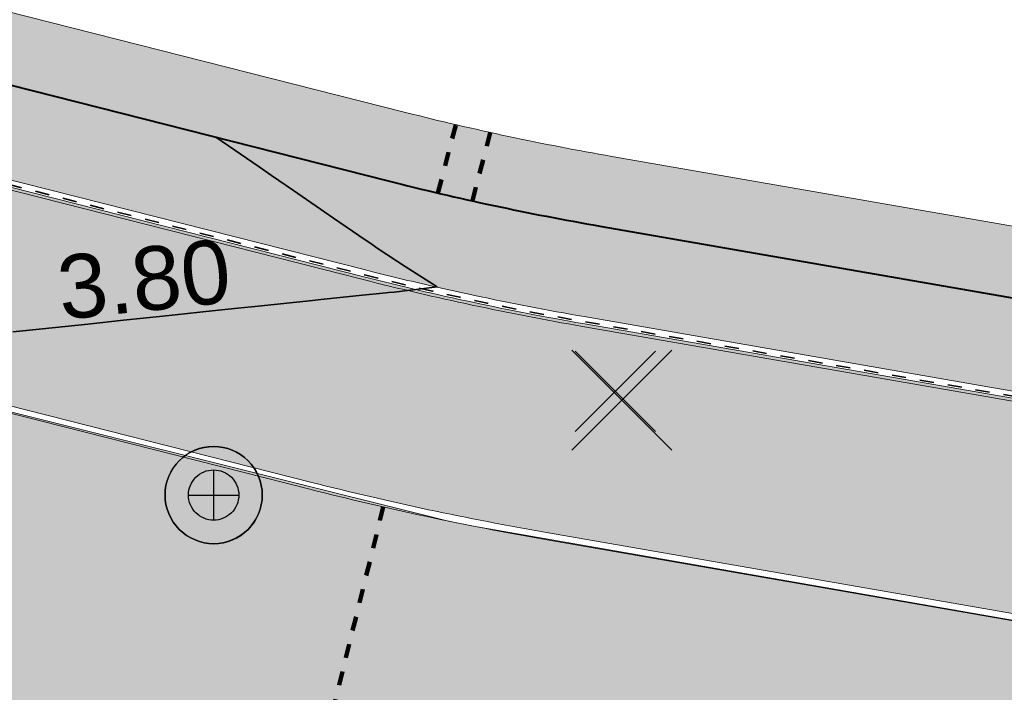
# Model space of a CAD drawing. Header units: metres. Extents: x 538891 to 1080079, y 6588829 to 13178720.
# Tile 109 of 256: x 539284 to 539298, y 6589475 to 6589484. Entities that reach past the tile are written whole.
import ezdxf

# ---------------------------------------------------------------- set-up
doc = ezdxf.new("R2010")
doc.units = ezdxf.units.M
doc.header["$LTSCALE"] = 0.4
doc.linetypes.add('#9_VIA31', pattern=[1, 0.5, -0.5])
doc.layers.add('KOLDE PST', color=7, linetype='Continuous')
doc.styles.add('Swis721 Lt BT', font='swissl.ttf')

# ---------------------------------------------------------------- blocks, each defined once
blk = doc.blocks.new('#9_019061_PP_TL (2D)')
at = {"linetype": 'Continuous', "lineweight": 0, "true_color": 0xffdf7f}
h = blk.add_hatch(color=41, dxfattribs=at)
edge = h.paths.add_edge_path()
edge.add_line((539078.5843284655, 6589533.188240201), (539078.6528070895, 6589534.722260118))
edge.add_line((539078.6528070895, 6589534.722260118), (539077.355, 6589534.826))
edge.add_line((539077.355, 6589534.826), (539077.204, 6589534.148))
edge.add_line((539077.204, 6589534.148), (539076.488, 6589534.963))
edge.add_line((539076.488, 6589534.963), (539074.9469808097, 6589533.639205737))
edge.add_line((539074.9469808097, 6589533.639205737), (539075.07, 6589533.496))
edge.add_line((539075.07, 6589533.496), (539075.094543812, 6589533.089536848))
edge.add_arc((539078.3786811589, 6589478.701785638), 54.4868152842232, 93.4555392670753, 93.49180849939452)
edge.add_line((539075.0601160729, 6589533.087447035), (539054.8514808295, 6589531.854335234))
edge.add_line((539054.8514808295, 6589531.854335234), (539054.9306583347, 6589530.556748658))
edge.add_line((539054.9306583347, 6589530.556748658), (539075.1392935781, 6589531.789860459))
edge.add_arc((539078.3794823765, 6589478.688643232), 53.19998208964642, 75.93603174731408, 93.49180781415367, ccw=False)
edge.add_line((539091.3073460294, 6589530.293957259), (539160.9429649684, 6589512.849250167))
edge.add_line((539160.9429649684, 6589512.849250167), (539209.5509790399, 6589500.579751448))
edge.add_line((539209.5509790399, 6589500.579751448), (539288.5658434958, 6589480.520591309))
edge.add_arc((539298.728139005, 6589520.550801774), 41.29999999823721, 255.7554898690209, 260.1382202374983)
edge.add_line((539291.6546084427, 6589479.861059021), (539316.130221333, 6589475.606203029))
edge.add_line((539316.130221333, 6589475.606203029), (539397.230498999, 6589455.209356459))
edge.add_line((539397.230498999, 6589455.209356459), (539432.3475555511, 6589446.342370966))
edge.add_line((539432.3475555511, 6589446.342370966), (539471.4985567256, 6589436.682071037))
edge.add_line((539471.4985567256, 6589436.682071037), (539478.412205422, 6589434.976177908))
edge.add_line((539478.412205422, 6589434.976177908), (539478.7291213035, 6589436.23695716))
edge.add_line((539478.7291213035, 6589436.23695716), (539432.662401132, 6589447.603673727))
edge.add_line((539432.662401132, 6589447.603673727), (539397.5475767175, 6589456.470095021))
edge.add_line((539397.5475767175, 6589456.470095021), (539316.4004594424, 6589476.878721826))
edge.add_line((539316.4004594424, 6589476.878721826), (539291.8772619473, 6589481.141849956))
edge.add_arc((539298.7281389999, 6589520.550801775), 39.99999999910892, 255.7554898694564, 260.1382202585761, ccw=False)
edge.add_line((539288.8857220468, 6589481.780622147), (539209.8699999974, 6589501.84))
edge.add_line((539209.8699999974, 6589501.84), (539161.2599999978, 6589514.11))
edge.add_line((539161.2599999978, 6589514.11), (539091.623252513, 6589531.554989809))
edge.add_arc((539078.3794821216, 6589478.688636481), 54.49998870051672, 75.93603328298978, 89.7846447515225)
at = {"linetype": 'Continuous', "lineweight": 0, "true_color": 0xadadad}
h = blk.add_hatch(color=253, dxfattribs=at)
edge = h.paths.add_edge_path()
edge.add_line((539055.2192805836, 6589527.468594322), (539075.3281014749, 6589528.695615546))
edge.add_arc((539078.379482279, 6589478.68864218), 50.09998313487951, 75.93603174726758, 93.4918078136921, ccw=False)
edge.add_line((539090.554030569, 6589527.286879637), (539160.1869583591, 6589509.842846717))
edge.add_line((539160.1869583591, 6589509.842846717), (539167.1395094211, 6589508.087903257))
edge.add_line((539167.1395094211, 6589508.087903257), (539167.2985909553, 6589508.718135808))
edge.add_line((539167.2985909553, 6589508.718135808), (539168.75297376, 6589508.351024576))
edge.add_line((539168.75297376, 6589508.351024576), (539168.5938922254, 6589507.720792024))
edge.add_line((539168.5938922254, 6589507.720792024), (539183.5453208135, 6589503.946794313))
edge.add_line((539183.5453208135, 6589503.946794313), (539183.864364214, 6589505.210747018))
edge.add_line((539183.864364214, 6589505.210747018), (539185.3187470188, 6589504.843635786))
edge.add_line((539185.3187470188, 6589504.843635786), (539184.9997036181, 6589503.579683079))
edge.add_line((539184.9997036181, 6589503.579683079), (539186.6735726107, 6589503.15716976))
edge.add_line((539186.6735726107, 6589503.15716976), (539186.8358794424, 6589503.800179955))
edge.add_line((539186.8358794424, 6589503.800179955), (539188.4841799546, 6589503.384120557))
edge.add_line((539188.4841799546, 6589503.384120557), (539188.3218731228, 6589502.741110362))
edge.add_line((539188.3218731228, 6589502.741110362), (539208.7902367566, 6589497.574543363))
edge.add_line((539208.7902367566, 6589497.574543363), (539214.090731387, 6589496.228929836))
edge.add_arc((539213.327944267, 6589493.224241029), 3.0999998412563, -14.244513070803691, 75.7554928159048, ccw=False)
edge.add_line((539216.3326329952, 6589492.461453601), (539214.9364938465, 6589486.961933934))
edge.add_line((539214.9364938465, 6589486.961933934), (539219.5953362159, 6589485.806136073))
edge.add_line((539219.5953362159, 6589485.806136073), (539221.2311149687, 6589492.249618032))
edge.add_arc((539223.2665493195, 6589491.732891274), 2.099999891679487, 75.75548686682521, 165.7554927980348, ccw=False)
edge.add_line((539223.7832762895, 6589493.768325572), (539246.4420812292, 6589488.01603326))
edge.add_line((539246.4420812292, 6589488.01603326), (539246.6496044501, 6589488.833486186))
edge.add_line((539246.6496044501, 6589488.833486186), (539248.1034861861, 6589488.46439555))
edge.add_line((539248.1034861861, 6589488.46439555), (539247.8959629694, 6589487.64694264))
edge.add_line((539247.8959629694, 6589487.64694264), (539252.5331049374, 6589486.469731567))
edge.add_line((539252.5331049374, 6589486.469731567), (539252.7217073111, 6589487.212653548))
edge.add_line((539252.7217073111, 6589487.212653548), (539254.1755890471, 6589486.843562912))
edge.add_line((539254.1755890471, 6589486.843562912), (539253.986130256, 6589486.098247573))
edge.add_line((539253.986130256, 6589486.098247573), (539258.3732197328, 6589484.987127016))
edge.add_line((539258.3732197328, 6589484.987127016), (539258.58960445, 6589485.839486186))
edge.add_line((539258.58960445, 6589485.839486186), (539260.0434861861, 6589485.47039555))
edge.add_line((539260.0434861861, 6589485.47039555), (539259.8271014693, 6589484.618036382))
edge.add_line((539259.8271014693, 6589484.618036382), (539277.4410699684, 6589480.146454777))
edge.add_line((539277.4410699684, 6589480.146454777), (539277.599515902, 6589480.77472546))
edge.add_line((539277.599515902, 6589480.77472546), (539279.0538987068, 6589480.407614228))
edge.add_line((539279.0538987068, 6589480.407614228), (539278.8949530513, 6589479.7773638))
edge.add_line((539278.8949530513, 6589479.7773638), (539287.8030561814, 6589477.515902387))
edge.add_arc((539298.7281389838, 6589520.550801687), 44.39999991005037, 255.7554898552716, 260.1382202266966)
edge.add_line((539291.1236654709, 6589476.806865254), (539307.9958922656, 6589473.873786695))
edge.add_arc((539307.6348908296, 6589471.802977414), 2.102040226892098, -15.862559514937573, 80.11107993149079, ccw=False)
edge.add_line((539309.6568856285, 6589471.228425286), (539307.8420913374, 6589463.91327026))
edge.add_line((539307.8420913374, 6589463.91327026), (539312.5008648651, 6589462.757489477))
edge.add_line((539312.5008648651, 6589462.757489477), (539313.977553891, 6589468.709794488))
edge.add_arc((539317.9569224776, 6589467.72256585), 4.099999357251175, 75.88280374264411, 166.0669754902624, ccw=False)
edge.add_line((539318.9569372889, 6589471.698740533), (539396.4743905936, 6589452.202979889))
edge.add_line((539396.4743905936, 6589452.202979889), (539425.7997229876, 6589444.798450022))
edge.add_arc((539425.2856163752, 6589442.762352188), 2.099999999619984, -13.933033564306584, 75.82923646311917, ccw=False)
edge.add_line((539427.3238297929, 6589442.256698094), (539426.1077702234, 6589437.354950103))
edge.add_line((539426.1077702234, 6589437.354950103), (539429.7959659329, 6589436.439956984))
edge.add_line((539429.7959659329, 6589436.439956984), (539431.0066439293, 6589441.320012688))
edge.add_arc((539433.044857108, 6589440.814358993), 2.099999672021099, 76.1394279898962, 166.0669754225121, ccw=False)
edge.add_line((539433.547933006, 6589442.853209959), (539477.7626632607, 6589431.943014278))
edge.add_line((539477.7626632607, 6589431.943014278), (539478.485107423, 6589434.854742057))
edge.add_line((539478.485107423, 6589434.854742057), (539471.4746009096, 6589436.584982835))
edge.add_line((539471.4746009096, 6589436.584982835), (539432.3233366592, 6589446.24534768))
edge.add_line((539432.3233366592, 6589446.24534768), (539397.2060175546, 6589455.112399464))
edge.add_line((539397.2060175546, 6589455.112399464), (539316.1094337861, 6589475.508316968))
edge.add_line((539316.1094337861, 6589475.508316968), (539291.6374812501, 6589479.762536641))
edge.add_arc((539298.728139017, 6589520.550801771), 41.39999999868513, 255.75548984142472, 260.1382202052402, ccw=False)
edge.add_line((539288.5412374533, 6589480.42366586), (539209.5264389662, 6589500.482809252))
edge.add_line((539209.5264389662, 6589500.482809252), (539160.9185776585, 6589512.752269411))
edge.add_line((539160.9185776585, 6589512.752269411), (539091.2830455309, 6589530.196954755))
edge.add_arc((539078.379482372, 6589478.688643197), 53.09998212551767, 75.93603174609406, 93.49180781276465)
edge.add_line((539075.1453841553, 6589531.690046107), (539055.036563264, 6589530.463024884))
edge.add_line((539055.036563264, 6589530.463024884), (539055.2192805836, 6589527.468594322))
at = {"color": 192, "linetype": '#9_VIA31', "lineweight": 120, "true_color": 0x6600cc}
for p, q in [((539289.5879649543, 6589481.609086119), (539289.8400849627, 6589482.57113405)), ((539290.0756912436, 6589481.497823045), (539290.3293870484, 6589482.465883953))]:
    blk.add_line(p, q, dxfattribs=at)
at = {"color": 192, "linetype": '#9_VIA31', "lineweight": 100, "true_color": 0x6600cc}
blk.add_line((539288.8157128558, 6589477.168849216), (539287.4710934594, 6589471.74889645), dxfattribs=at)
at = {"color": 26, "linetype": 'Continuous', "lineweight": 9, "true_color": 0x7f1f00, "flags": 128}
for points in [[(539209.5166229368, 6589500.444032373), (539288.5313950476, 6589480.384895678, 0.01912560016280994), (539291.6306303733, 6589479.72312769), (539316.1011187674, 6589475.469162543), (539397.1963521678, 6589455.073584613), (539432.313649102, 6589446.206538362), (539471.4650183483, 6589436.546147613), (539478.3783714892, 6589434.840327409), (539555.608507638, 6589415.427367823)], [(539209.5509790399, 6589500.579751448), (539288.5658435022, 6589480.520591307, 0.01912560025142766), (539291.6546084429, 6589479.861059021), (539316.130221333, 6589475.606203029), (539397.230498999, 6589455.209356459), (539432.3475555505, 6589446.342370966), (539471.4985567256, 6589436.682071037), (539478.412205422, 6589434.976177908), (539555.6416252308, 6589415.563398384)]]:
    blk.add_lwpolyline(points, format="xyb", dxfattribs=at)
at = {"color": 26, "linetype": '#9_VIA31', "lineweight": 35, "true_color": 0x7f1f00, "flags": 128}
blk.add_lwpolyline([(538967.1483286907, 6589597.119765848), (538965.7734895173, 6589591.531124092), (538963.4364157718, 6589580.668595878, 0.09040084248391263), (538963.1941860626, 6589573.007599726), (538965.8296753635, 6589555.415316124, 0.2761386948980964), (538973.2353764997, 6589546.397497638), (538977.321869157, 6589545.18539376), (538983.1510333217, 6589543.646879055, 0.05419097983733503), (538991.0305051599, 6589542.457839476), (538997.3019925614, 6589542.197423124, -0.05419032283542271), (539002.2450342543, 6589541.451494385), (539020.5147111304, 6589536.629505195), (539037.1212181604, 6589531.450152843, 0.09107514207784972), (539048.3728820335, 6589530.085704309), (539075.1435589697, 6589531.719990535, -0.0767516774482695), (539091.290335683, 6589530.226055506), (539160.9258938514, 6589512.781363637), (539209.5338009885, 6589500.51189191), (539288.5486192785, 6589480.452743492, 0.01912560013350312), (539291.6426194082, 6589479.792093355), (539316.1156700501, 6589475.537682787), (539397.2134255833, 6589455.141470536), (539432.3306023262, 6589446.274454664), (539471.4817875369, 6589436.614109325), (539478.3952884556, 6589434.908252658), (539555.6250664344, 6589415.495383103), (539563.5176330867, 6589413.636071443), (539630.8094953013, 6589396.622690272), (539632.5470077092, 6589396.222995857), (539640.0382270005, 6589394.502884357), (539786.8328136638, 6589357.40627562), (539792.2415740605, 6589356.055994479), (539846.1376184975, 6589342.595023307), (539852.0866989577, 6589341.100442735), (539969.5811145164, 6589312.224129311), (539977.3278066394, 6589310.446103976), (540019.7075760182, 6589299.873510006), (540032.9150398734, 6589296.578608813), (540077.6714567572, 6589285.413106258), (540083.9552777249, 6589283.804147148), (540089.2347239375, 6589282.473505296, 0.2078616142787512), (540106.0411110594, 6589285.23724298), (540137.8570493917, 6589305.759477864)], format="xyb", dxfattribs=at)
at = {"color": 41, "linetype": 'Continuous', "lineweight": 9, "true_color": 0xffdf7f, "flags": 128}
blk.add_lwpolyline([(539209.5509790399, 6589500.579751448), (539288.565843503, 6589480.520591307, 0.01912560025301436), (539291.6546084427, 6589479.861059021), (539316.130221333, 6589475.606203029), (539397.230498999, 6589455.209356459), (539432.3475555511, 6589446.342370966), (539471.4985567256, 6589436.682071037), (539478.412205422, 6589434.976177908), (539478.7291213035, 6589436.23695716), (539432.662401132, 6589447.603673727), (539397.5475767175, 6589456.470095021), (539316.4004594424, 6589476.878721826), (539291.8772619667, 6589481.141849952, -0.01912560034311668), (539288.8857220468, 6589481.780622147), (539209.8699999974, 6589501.84)], format="xyb", dxfattribs=at)
at = {"color": 251, "linetype": 'Continuous', "lineweight": 9, "true_color": 0x5b5b5b, "flags": 128}
for points in [[(539223.7832762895, 6589493.768325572), (539246.4420812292, 6589488.01603326), (539246.6496044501, 6589488.833486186), (539248.1034861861, 6589488.46439555), (539247.8959629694, 6589487.64694264), (539252.5331049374, 6589486.469731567), (539252.7217073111, 6589487.212653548), (539254.1755890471, 6589486.843562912), (539253.986130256, 6589486.098247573), (539258.3732197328, 6589484.987127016), (539258.58960445, 6589485.839486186), (539260.0434861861, 6589485.47039555), (539259.8271014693, 6589484.618036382), (539277.4410699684, 6589480.146454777), (539277.599515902, 6589480.77472546), (539279.0538987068, 6589480.407614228), (539278.8949530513, 6589479.7773638), (539287.8030561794, 6589477.515902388, 0.01912560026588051), (539291.1236654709, 6589476.806865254), (539307.9958922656, 6589473.873786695, -0.4450908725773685), (539309.6568856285, 6589471.228425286), (539307.8420913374, 6589463.91327026), (539312.5008648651, 6589462.757489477)], [(539397.2060175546, 6589455.112399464), (539316.1094337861, 6589475.508316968), (539291.6374812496, 6589479.762536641, -0.01912560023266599), (539288.5412374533, 6589480.42366586), (539209.5264389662, 6589500.482809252)]]:
    blk.add_lwpolyline(points, format="xyb", dxfattribs=at)
at = {"color": 5, "linetype": 'Continuous', "lineweight": 40, "true_color": 0x0000ff, "flags": 128}
blk.add_lwpolyline([(539221.4516253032, 6589498.899823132), (539288.8857220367, 6589481.78062215, 0.01912560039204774), (539291.8772619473, 6589481.141849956), (539309.2985068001, 6589478.113329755)], format="xyb", dxfattribs=at)
at = {"color": 5, "linetype": 'Continuous', "lineweight": 35, "true_color": 0x0000ff, "flags": 128}
blk.add_lwpolyline([(539283.5758933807, 6589479.643856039), (539283.9962115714, 6589479.688173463), (539284.6359897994, 6589479.755630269), (539285.1434146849, 6589479.809132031), (539285.6960862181, 6589479.867404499), (539286.3929129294, 6589479.940876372), (539286.7561826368, 6589479.979178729), (539287.0443013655, 6589480.009557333), (539287.8162790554, 6589480.09095296), (539287.9315938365, 6589480.103111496), (539288.4743887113, 6589480.160342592), (539288.8573973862, 6589480.198379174), (539288.8909028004, 6589480.200964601), (539288.9669447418, 6589480.208021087), (539289.5771370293, 6589480.280465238), (539289.1237644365, 6589480.570170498), (539289.0006554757, 6589480.651142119), (539288.7433853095, 6589480.822184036), (539288.6572982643, 6589480.880840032), (539288.4680185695, 6589481.010966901), (539288.1119782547, 6589481.255739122), (539287.544938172, 6589481.645570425), (539287.2335656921, 6589481.859634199), (539287.0599300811, 6589481.979006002), (539286.4485129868, 6589482.399345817)], dxfattribs=at)
at = {"color": 144, "linetype": 'Continuous', "lineweight": 9, "true_color": 0x007299, "flags": 128}
for points in [[(539307.8420913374, 6589463.91327026), (539309.6744346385, 6589471.299162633, 0.4351821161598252), (539307.9958922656, 6589473.873786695), (539291.1236654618, 6589476.806865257, -0.01912560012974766), (539287.8030561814, 6589477.515902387), (539278.8949530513, 6589479.7773638)], [(539307.7450335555, 6589463.937349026), (539309.5773768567, 6589471.323241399, 0.4351821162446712), (539307.978765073, 6589473.775264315), (539291.1065382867, 6589476.708342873, -0.01912560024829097), (539287.7784501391, 6589477.418976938), (539278.870347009, 6589479.680438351)]]:
    blk.add_lwpolyline(points, format="xyb", dxfattribs=at)
at = {"color": 5, "true_color": 0x0000ff, "insert": (539285.4799363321, 6589479.930085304), "char_height": 0.9000000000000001, "attachment_point": 8, "rotation": 6.0189021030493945, "line_spacing_factor": 1.004016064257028, "style": 'Swis721 Lt BT'}
blk.add_mtext('3.80', dxfattribs=at)
blk = doc.blocks.new('KOLDE PST TL')
at = {"color": 7}
blk.add_blockref('#9_019061_PP_TL (2D)', (0, 0), dxfattribs=at)
blk = doc.blocks.new('#13_Kolde pst HP -xref$0$likvideeritav')
at = {"color": 1, "linetype": 'Continuous', "lineweight": 25, "true_color": 0xff0000}
for p, q in [((0.7071067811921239, -0.7071067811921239), (-0.7071067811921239, 0.7071067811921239)), ((0.7071067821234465, 0.7071067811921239), (-0.7071067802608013, -0.7071067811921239))]:
    blk.add_line(p, q, dxfattribs=at)
blk = doc.blocks.new('#13_KOLDE TAIM (2D)')
at = {"linetype": 'Continuous', "lineweight": 0, "true_color": 0xc4f877}
h = blk.add_hatch(color=71, dxfattribs=at)
edge = h.paths.add_edge_path()
edge.add_line((539309.9493555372, 6589479.015183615), (539292.0485338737, 6589482.127073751))
edge.add_arc((539298.7281390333, 6589520.550801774), 39.00000000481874, 255.7554898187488, 260.1382201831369, ccw=False)
edge.add_line((539289.1317824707, 6589482.749876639), (539221.6976857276, 6589499.869077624))
edge.add_line((539221.6976857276, 6589499.869077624), (539221.4516253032, 6589498.899823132))
edge.add_line((539221.4516253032, 6589498.899823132), (539288.8857220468, 6589481.780622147))
edge.add_arc((539298.7281390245, 6589520.550801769), 39.99999999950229, 255.7554898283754, 260.1382201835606)
edge.add_line((539291.8772619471, 6589481.141849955), (539309.2985068, 6589478.113329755))
edge.add_line((539309.2985068, 6589478.113329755), (539309.9493555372, 6589479.015183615))
blk.add_hatch(color=71, dxfattribs=at).paths.add_polyline_path([(539302.8432986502, 6589465.153405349), (539307.7449826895, 6589463.937361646), (539309.6048125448, 6589471.445790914), (539309.6125508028, 6589472.114517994), (539309.4587857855, 6589472.628381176), (539309.1282585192, 6589473.136415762), (539308.5464567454, 6589473.585457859), (539307.8728939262, 6589473.793669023), (539290.0893807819, 6589476.897372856), (539289.7395099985, 6589476.968069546), (539278.870347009, 6589479.680438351), (539279.0538987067, 6589480.407614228), (539277.5995159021, 6589480.774725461), (539277.4154771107, 6589480.049779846), (539266.5431208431, 6589482.809897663), (539265.812952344, 6589479.900117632), (539261.4534871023, 6589480.98768504), (539262.1814756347, 6589483.917169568), (539259.802495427, 6589484.52111093), (539259.6743955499, 6589484.016513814), (539258.2205138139, 6589484.38560445), (539258.3486136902, 6589484.890201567), (539253.9657623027, 6589486.051992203), (539253.8064984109, 6589485.389681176), (539252.3526166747, 6589485.758771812), (539252.5084988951, 6589486.372806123), (539247.8713569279, 6589487.55001719), (539247.734395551, 6589487.010513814), (539246.2805138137, 6589487.379604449), (539246.4174751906, 6589487.919107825), (539224.5597461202, 6589493.468034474), (539223.3006947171, 6589493.677870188), (539222.6323061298, 6589493.62966089), (539221.973248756, 6589493.258464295), (539221.499720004, 6589492.670075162), (539221.2618192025, 6589491.964160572), (539219.6916039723, 6589485.782253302), (539241.5583923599, 6589480.357389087), (539244.101517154, 6589482.302258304), (539286.2025932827, 6589471.857531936), (539301.5055535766, 6589468.061067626)])
at = {"color": 71, "linetype": 'Continuous', "lineweight": 5, "true_color": 0xc4f877, "flags": 128}
blk.add_lwpolyline([(539309.9493555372, 6589479.015183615), (539292.0485338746, 6589482.127073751, -0.01912560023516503), (539289.1317824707, 6589482.749876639), (539221.6976857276, 6589499.869077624), (539221.4516253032, 6589498.899823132), (539288.8857220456, 6589481.780622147, 0.01912560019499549), (539291.8772619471, 6589481.141849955), (539309.2985068, 6589478.113329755)], format="xyb", close=True, dxfattribs=at)
blk.add_lwpolyline([(539244.101517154, 6589482.302258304), (539286.2025932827, 6589471.857531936), (539301.5055535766, 6589468.061067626), (539302.8432986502, 6589465.153405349), (539307.7449826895, 6589463.937361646), (539309.6048125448, 6589471.445790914), (539309.6125508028, 6589472.114517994), (539309.4587857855, 6589472.628381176), (539309.1282585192, 6589473.136415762), (539308.5464567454, 6589473.585457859), (539307.8728939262, 6589473.793669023), (539290.0893807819, 6589476.897372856), (539289.7395099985, 6589476.968069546), (539278.870347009, 6589479.680438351)], dxfattribs=at)
at = {"color": 1, "true_color": 0xff0000}
blk.add_blockref('#13_Kolde pst HP -xref$0$likvideeritav', (539292.1876989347, 6589478.679583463), dxfattribs=at)
blk = doc.blocks.new('Kolde pst Taim')
at = {"color": 13, "true_color": 0xff4646}
blk.add_blockref('#13_KOLDE TAIM (2D)', (0, 0), dxfattribs=at)
blk = doc.blocks.new('#15_019061_PP_ELV-4-01_v01_Puhas$0$A$C2D7D09D12')
at = {"color": 1, "linetype": 'Continuous', "lineweight": 25, "true_color": 0xff0000}
for p, q in [((0.0353555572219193, 0.03535634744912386), (1.170666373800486, 1.170667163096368)), ((0.03535555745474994, 1.170667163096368), (1.170666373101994, 0.03535634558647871))]:
    blk.add_line(p, q, dxfattribs=at)
blk = doc.blocks.new('#15_Kolde pst ELV-3 (2D)')
at = {"color": 1, "linetype": 'Continuous', "lineweight": 25, "true_color": 0xff0000}
for p, q in [((539286.4158938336, 6589477.692492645), (539286.4158938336, 6589476.980652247)), ((539286.059973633, 6589477.336572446), (539286.7718140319, 6589477.336572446))]:
    blk.add_line(p, q, dxfattribs=at)
at = {"color": 1, "linetype": 'Continuous', "lineweight": 25, "true_color": 0xff0000, "flags": 128}
for points in [[(539287.1036212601, 6589477.336572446), (539287.1003096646, 6589477.26916337), (539287.0904067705, 6589477.20240348), (539287.074007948, 6589477.136935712), (539287.0512711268, 6589477.073390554), (539287.022415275, 6589477.012379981), (539286.9877182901, 6589476.954491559), (539286.9475143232, 6589476.900282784), (539286.9021905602, 6589476.850275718), (539286.852183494, 6589476.804951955), (539286.7979747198, 6589476.764747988), (539286.7400862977, 6589476.730051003), (539286.6790757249, 6589476.701195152), (539286.6155305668, 6589476.67845833), (539286.5500627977, 6589476.662059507), (539286.4833029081, 6589476.652156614), (539286.4158938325, 6589476.648845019), (539286.3484847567, 6589476.652156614), (539286.2817248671, 6589476.662059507), (539286.2162570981, 6589476.67845833), (539286.1527119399, 6589476.701195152), (539286.0917013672, 6589476.730051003), (539286.0338129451, 6589476.764747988), (539285.9796041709, 6589476.804951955), (539285.9295971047, 6589476.850275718), (539285.8842733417, 6589476.900282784), (539285.8440693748, 6589476.954491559), (539285.8093723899, 6589477.012379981), (539285.7805165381, 6589477.073390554), (539285.7577797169, 6589477.136935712), (539285.7413808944, 6589477.20240348), (539285.7314780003, 6589477.26916337), (539285.7281664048, 6589477.336572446), (539285.7314780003, 6589477.403981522), (539285.7413808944, 6589477.470741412), (539285.7577797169, 6589477.53620918), (539285.7805165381, 6589477.599754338), (539285.8093723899, 6589477.66076491), (539285.8440693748, 6589477.718653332), (539285.8842733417, 6589477.772862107), (539285.9295971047, 6589477.822869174), (539285.9796041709, 6589477.868192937), (539286.0338129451, 6589477.908396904), (539286.0917013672, 6589477.943093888), (539286.1527119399, 6589477.97194974), (539286.2162570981, 6589477.994686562), (539286.2817248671, 6589478.011085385), (539286.3484847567, 6589478.020988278), (539286.4158938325, 6589478.024299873), (539286.4833029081, 6589478.020988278), (539286.5500627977, 6589478.011085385), (539286.6155305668, 6589477.994686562), (539286.6790757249, 6589477.97194974), (539286.7400862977, 6589477.943093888), (539286.7979747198, 6589477.908396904), (539286.852183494, 6589477.868192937), (539286.9021905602, 6589477.822869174), (539286.9475143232, 6589477.772862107), (539286.9877182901, 6589477.718653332), (539287.022415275, 6589477.66076491), (539287.0512711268, 6589477.599754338), (539287.074007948, 6589477.53620918), (539287.0904067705, 6589477.470741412), (539287.1003096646, 6589477.403981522)], [(539286.7718140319, 6589477.336572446), (539286.7701001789, 6589477.301686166), (539286.764975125, 6589477.267135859), (539286.7564882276, 6589477.233254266), (539286.7447212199, 6589477.200367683), (539286.7297874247, 6589477.168792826), (539286.7118306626, 6589477.138833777), (539286.6910238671, 6589477.110779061), (539286.667567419, 6589477.084898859), (539286.6416872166, 6589477.061442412), (539286.6136325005, 6589477.040635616), (539286.583673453, 6589477.022678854), (539286.552098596, 6589477.007745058), (539286.5192120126, 6589476.995978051), (539286.4853304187, 6589476.987491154), (539286.4507801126, 6589476.982366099), (539286.4158938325, 6589476.980652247), (539286.3810075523, 6589476.982366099), (539286.3464572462, 6589476.987491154), (539286.3125756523, 6589476.995978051), (539286.2796890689, 6589477.007745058), (539286.248114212, 6589477.022678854), (539286.2181551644, 6589477.040635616), (539286.1901004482, 6589477.061442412), (539286.1642202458, 6589477.084898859), (539286.1407637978, 6589477.110779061), (539286.1199570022, 6589477.138833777), (539286.1020002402, 6589477.168792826), (539286.087066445, 6589477.200367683), (539286.0752994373, 6589477.233254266), (539286.0668125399, 6589477.267135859), (539286.061687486, 6589477.301686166), (539286.059973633, 6589477.336572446), (539286.061687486, 6589477.371458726), (539286.0668125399, 6589477.406009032), (539286.0752994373, 6589477.439890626), (539286.087066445, 6589477.472777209), (539286.1020002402, 6589477.504352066), (539286.1199570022, 6589477.534311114), (539286.1407637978, 6589477.562365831), (539286.1642202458, 6589477.588246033), (539286.1901004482, 6589477.61170248), (539286.2181551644, 6589477.632509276), (539286.248114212, 6589477.650466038), (539286.2796890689, 6589477.665399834), (539286.3125756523, 6589477.677166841), (539286.3464572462, 6589477.685653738), (539286.3810075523, 6589477.690778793), (539286.4158938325, 6589477.692492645), (539286.4507801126, 6589477.690778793), (539286.4853304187, 6589477.685653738), (539286.5192120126, 6589477.677166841), (539286.552098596, 6589477.665399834), (539286.583673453, 6589477.650466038), (539286.6136325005, 6589477.632509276), (539286.6416872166, 6589477.61170248), (539286.667567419, 6589477.588246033), (539286.6910238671, 6589477.562365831), (539286.7118306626, 6589477.534311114), (539286.7297874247, 6589477.504352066), (539286.7447212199, 6589477.472777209), (539286.7564882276, 6589477.439890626), (539286.764975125, 6589477.406009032), (539286.7701001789, 6589477.371458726)], [(539286.7718140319, 6589477.336572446), (539286.7701001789, 6589477.301686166), (539286.764975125, 6589477.267135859), (539286.7564882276, 6589477.233254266), (539286.7447212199, 6589477.200367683), (539286.7297874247, 6589477.168792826), (539286.7118306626, 6589477.138833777), (539286.6910238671, 6589477.110779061), (539286.667567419, 6589477.084898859), (539286.6416872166, 6589477.061442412), (539286.6136325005, 6589477.040635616), (539286.583673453, 6589477.022678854), (539286.552098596, 6589477.007745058), (539286.5192120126, 6589476.995978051), (539286.4853304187, 6589476.987491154), (539286.4507801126, 6589476.982366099), (539286.4158938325, 6589476.980652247), (539286.3810075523, 6589476.982366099), (539286.3464572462, 6589476.987491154), (539286.3125756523, 6589476.995978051), (539286.2796890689, 6589477.007745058), (539286.248114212, 6589477.022678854), (539286.2181551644, 6589477.040635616), (539286.1901004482, 6589477.061442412), (539286.1642202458, 6589477.084898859), (539286.1407637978, 6589477.110779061), (539286.1199570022, 6589477.138833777), (539286.1020002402, 6589477.168792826), (539286.087066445, 6589477.200367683), (539286.0752994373, 6589477.233254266), (539286.0668125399, 6589477.267135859), (539286.061687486, 6589477.301686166), (539286.059973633, 6589477.336572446), (539286.061687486, 6589477.371458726), (539286.0668125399, 6589477.406009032), (539286.0752994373, 6589477.439890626), (539286.087066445, 6589477.472777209), (539286.1020002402, 6589477.504352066), (539286.1199570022, 6589477.534311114), (539286.1407637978, 6589477.562365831), (539286.1642202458, 6589477.588246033), (539286.1901004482, 6589477.61170248), (539286.2181551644, 6589477.632509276), (539286.248114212, 6589477.650466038), (539286.2796890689, 6589477.665399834), (539286.3125756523, 6589477.677166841), (539286.3464572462, 6589477.685653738), (539286.3810075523, 6589477.690778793), (539286.4158938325, 6589477.692492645), (539286.4507801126, 6589477.690778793), (539286.4853304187, 6589477.685653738), (539286.5192120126, 6589477.677166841), (539286.552098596, 6589477.665399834), (539286.583673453, 6589477.650466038), (539286.6136325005, 6589477.632509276), (539286.6416872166, 6589477.61170248), (539286.667567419, 6589477.588246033), (539286.6910238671, 6589477.562365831), (539286.7118306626, 6589477.534311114), (539286.7297874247, 6589477.504352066), (539286.7447212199, 6589477.472777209), (539286.7564882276, 6589477.439890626), (539286.764975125, 6589477.406009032), (539286.7701001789, 6589477.371458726)]]:
    blk.add_lwpolyline(points, close=True, dxfattribs=at)
blk.add_lwpolyline([(539287.1036212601, 6589477.336572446, 0.4142135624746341), (539286.4158938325, 6589478.024299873, 0.4142135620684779), (539285.7281664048, 6589477.336572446, 0.4142135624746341), (539286.4158938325, 6589476.648845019, 0.4142135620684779), (539287.1036212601, 6589477.336572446)], format="xyb", close=True, dxfattribs=at)
at = {"color": 7}
blk.add_blockref('#15_019061_PP_ELV-4-01_v01_Puhas$0$A$C2D7D09D12', (539291.4961317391, 6589478.201780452), dxfattribs=at)
blk = doc.blocks.new('Kolde pst EL')
at = {"color": 13, "true_color": 0xff4646}
blk.add_blockref('#15_Kolde pst ELV-3 (2D)', (0, 0), dxfattribs=at)

msp = doc.modelspace()

# ---------------------------------------------------------------- block references
at = {"layer": 'KOLDE PST', "color": 7}
for name in ['KOLDE PST TL', 'Kolde pst Taim', 'Kolde pst EL']:
    msp.add_blockref(name, (0, 0), dxfattribs=at)

doc.saveas('drawing.dxf')
